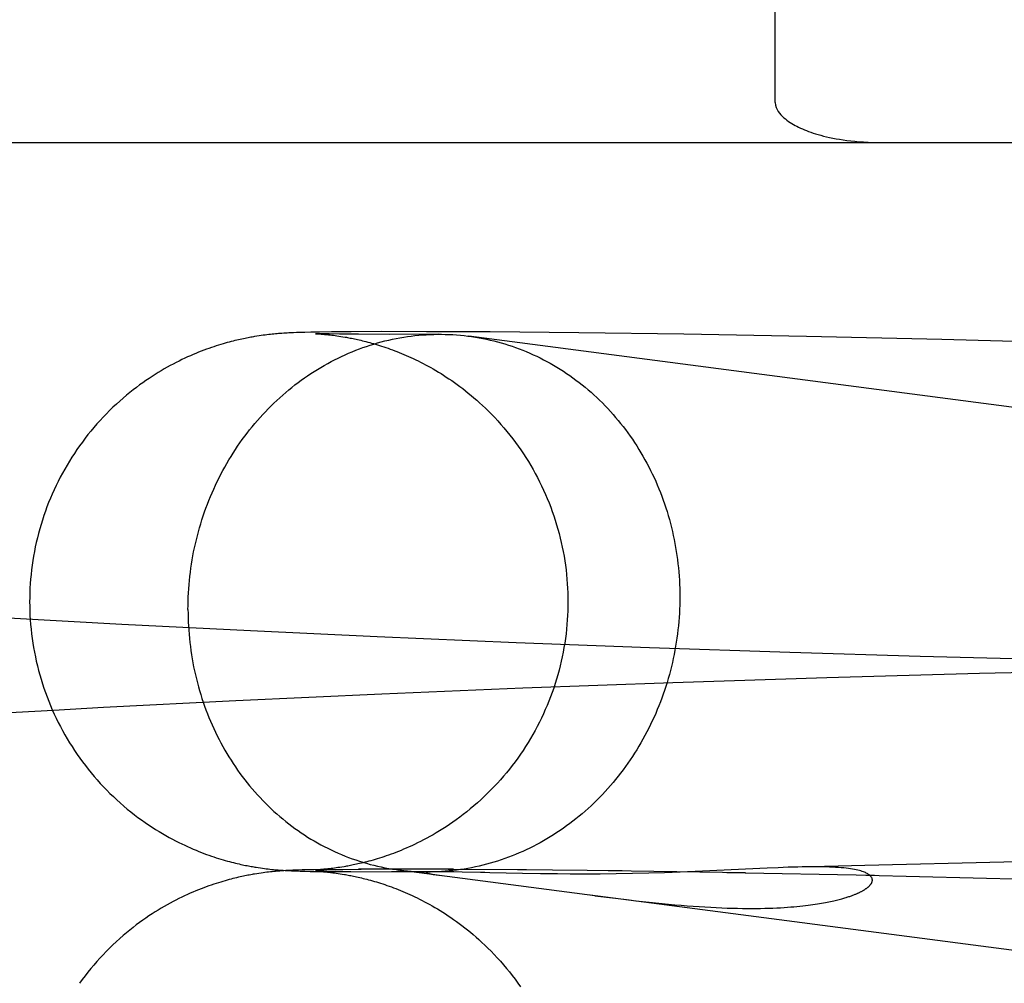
# Model space of a CAD drawing. Header units: inches. Extents: x 0 to 204, y 0 to 132.
# Tile 31 of 112: x 93.5494 to 93.6207, y 49.0412 to 49.111. Entities that reach past the tile are written whole.
import ezdxf

# ---------------------------------------------------------------- set-up
doc = ezdxf.new("R2010")
doc.units = ezdxf.units.IN
doc.header["$LTSCALE"] = 11.243375
doc.header["$MEASUREMENT"] = 0
doc.linetypes.add('HIDDEN', pattern=[0.2, 0.1, -0.1])
doc.layers.add('DEFAULT_2', color=8, linetype='HIDDEN')

msp = doc.modelspace()

# ---------------------------------------------------------------- linework, layer by layer
at = {"layer": 'DEFAULT_2', "color": 8, "linetype": 'HIDDEN'}
for p, q in [((93.604133, 49.104986), (93.604133, 49.474189)), ((93.169797, 49.102088), (93.647393, 49.102088)), ((93.566577, 49.088049), (93.56641, 49.088022)), ((93.566735, 49.088074), (93.566577, 49.088049)), ((93.566884, 49.088096), (93.566735, 49.088074)), ((93.567029, 49.088116), (93.566884, 49.088096)), ((93.567168, 49.088134), (93.567029, 49.088116)), ((93.567303, 49.088151), (93.567168, 49.088134)), ((93.567435, 49.088166), (93.567303, 49.088151)), ((93.567564, 49.088181), (93.567435, 49.088166)), ((93.567688, 49.088194), (93.567564, 49.088181)), ((93.567809, 49.088206), (93.567688, 49.088194)), ((93.567925, 49.088217), (93.567809, 49.088206)), ((93.568036, 49.088227), (93.567925, 49.088217)), ((93.568144, 49.088236), (93.568036, 49.088227)), ((93.568247, 49.088244), (93.568144, 49.088236)), ((93.568395, 49.088255), (93.568247, 49.088244)), ((93.568536, 49.088264), (93.568395, 49.088255)), ((93.568671, 49.088272), (93.568536, 49.088264)), ((93.568759, 49.088277), (93.568671, 49.088272)), ((93.56889, 49.088284), (93.568759, 49.088277)), ((93.569064, 49.088293), (93.56889, 49.088284)), ((93.569238, 49.0883), (93.569064, 49.088293)), ((93.569457, 49.088308), (93.569238, 49.0883)), ((93.569723, 49.088317), (93.569457, 49.088308)), ((93.570043, 49.088326), (93.569723, 49.088317)), ((93.57049, 49.088336), (93.570043, 49.088326)), ((93.571112, 49.088347), (93.57049, 49.088336)), ((93.570814, 49.08823), (93.570816, 49.08823)), ((93.570844, 49.088229), (93.570815, 49.08823)), ((93.57083, 49.088229), (93.57087, 49.088227)), ((93.570919, 49.088227), (93.570853, 49.088229)), ((93.57087, 49.088227), (93.570915, 49.088225)), ((93.570915, 49.088225), (93.570975, 49.088222)), ((93.571063, 49.088223), (93.570936, 49.088226)), ((93.570975, 49.088222), (93.571048, 49.088217)), ((93.571048, 49.088217), (93.571134, 49.088211)), ((93.571345, 49.088217), (93.571063, 49.088223)), ((93.571994, 49.088358), (93.571112, 49.088347)), ((93.571134, 49.088211), (93.571235, 49.088204)), ((93.571235, 49.088204), (93.57131, 49.088198)), ((93.57131, 49.088198), (93.571391, 49.088191)), ((93.571816, 49.088209), (93.571345, 49.088217)), ((93.571391, 49.088191), (93.571478, 49.088183)), ((93.571478, 49.088183), (93.571571, 49.088174)), ((93.571571, 49.088174), (93.57167, 49.088165)), ((93.57167, 49.088165), (93.571775, 49.088154)), ((93.571775, 49.088154), (93.571886, 49.088141)), ((93.572568, 49.0882), (93.571816, 49.088209)), ((93.571886, 49.088141), (93.572003, 49.088127)), ((93.573399, 49.08837), (93.571994, 49.088358)), ((93.572003, 49.088127), (93.572123, 49.088113)), ((93.572123, 49.088113), (93.572248, 49.088096)), ((93.572248, 49.088096), (93.572377, 49.088078)), ((93.572377, 49.088078), (93.572514, 49.088059)), ((93.572514, 49.088059), (93.572658, 49.088037)), ((93.573944, 49.088189), (93.572568, 49.0882)), ((93.572658, 49.088037), (93.572813, 49.088012)), ((93.57562, 49.088379), (93.573399, 49.08837)), ((93.576213, 49.088182), (93.573944, 49.088189)), ((93.578871, 49.088377), (93.57562, 49.088379)), ((93.579762, 49.088188), (93.576213, 49.088182)), ((93.583472, 49.088354), (93.578871, 49.088377)), ((93.579402, 49.088183), (93.579762, 49.088188)), ((93.799667, 49.059518), (93.581936, 49.088051)), ((93.589894, 49.088293), (93.583472, 49.088354)), ((93.597519, 49.088187), (93.589894, 49.088293)), ((93.606396, 49.088025), (93.597519, 49.088187)), ((93.616215, 49.087802), (93.606396, 49.088025)), ((93.626869, 49.087513), (93.616215, 49.087802)), ((93.556798, 49.067178), (93.548587, 49.067635)), ((93.566119, 49.0667), (93.556798, 49.067178)), ((93.575298, 49.066271), (93.566119, 49.0667)), ((93.585357, 49.065844), (93.575298, 49.066271)), ((93.59503, 49.065476), (93.585357, 49.065844)), ((93.605199, 49.065131), (93.59503, 49.065476)), ((93.614632, 49.064851), (93.605199, 49.065131)), ((93.624009, 49.064612), (93.614632, 49.064851)), ((93.628606, 49.063838), (93.618925, 49.063614)), ((93.607875, 49.063308), (93.596713, 49.062946)), ((93.618925, 49.063614), (93.607875, 49.063308)), ((93.585855, 49.062544), (93.57562, 49.062119)), ((93.596713, 49.062946), (93.585855, 49.062544)), ((93.565052, 49.061632), (93.555465, 49.061145)), ((93.57562, 49.062119), (93.565052, 49.061632)), ((93.551839, 49.060948), (93.543343, 49.060462)), ((93.555465, 49.061145), (93.551839, 49.060948)), ((93.630435, 49.050242), (93.620706, 49.049957)), ((93.566679, 49.049555), (93.566832, 49.049532)), ((93.566832, 49.049532), (93.566979, 49.049512)), ((93.566979, 49.049512), (93.56712, 49.049493)), ((93.56712, 49.049493), (93.567257, 49.049475)), ((93.567257, 49.049475), (93.567391, 49.049459)), ((93.567391, 49.049459), (93.567522, 49.049444)), ((93.567522, 49.049444), (93.56765, 49.04943)), ((93.56765, 49.04943), (93.567774, 49.049418)), ((93.567774, 49.049418), (93.567893, 49.049406)), ((93.571265, 49.049419), (93.571191, 49.049413)), ((93.571346, 49.049425), (93.571265, 49.049419)), ((93.571432, 49.049433), (93.571346, 49.049425)), ((93.571428, 49.049418), (93.572805, 49.049423)), ((93.571524, 49.049441), (93.571432, 49.049433)), ((93.571622, 49.049451), (93.571524, 49.049441)), ((93.571727, 49.049462), (93.571622, 49.049451)), ((93.571836, 49.049473), (93.571727, 49.049462)), ((93.571951, 49.049487), (93.571836, 49.049473)), ((93.572069, 49.049501), (93.571951, 49.049487)), ((93.572191, 49.049517), (93.572069, 49.049501)), ((93.572318, 49.049534), (93.572191, 49.049517)), ((93.572452, 49.049553), (93.572318, 49.049534)), ((93.572386, 49.049429), (93.574139, 49.049432)), ((93.572593, 49.049574), (93.572452, 49.049553)), ((93.572743, 49.049597), (93.572593, 49.049574)), ((93.572904, 49.049624), (93.572743, 49.049597)), ((93.577087, 49.049446), (93.573943, 49.04944)), ((93.58083, 49.049436), (93.576939, 49.049438)), ((93.586122, 49.049399), (93.580436, 49.049429)), ((93.603548, 49.049517), (93.598858, 49.049292)), ((93.604338, 49.049551), (93.603548, 49.049517)), ((93.610623, 49.049704), (93.605767, 49.049599)), ((93.620706, 49.049957), (93.610623, 49.049704)), ((93.566571, 49.049115), (93.566404, 49.049087)), ((93.566729, 49.049139), (93.566571, 49.049115)), ((93.566879, 49.049161), (93.566729, 49.049139)), ((93.567023, 49.049181), (93.566879, 49.049161)), ((93.567163, 49.0492), (93.567023, 49.049181)), ((93.567298, 49.049217), (93.567163, 49.0492)), ((93.56743, 49.049232), (93.567298, 49.049217)), ((93.567558, 49.049247), (93.56743, 49.049232)), ((93.567683, 49.04926), (93.567558, 49.049247)), ((93.567803, 49.049272), (93.567683, 49.04926)), ((93.567919, 49.049283), (93.567803, 49.049272)), ((93.567893, 49.049406), (93.568008, 49.049396)), ((93.568031, 49.049293), (93.567919, 49.049283)), ((93.568008, 49.049396), (93.568118, 49.049387)), ((93.568138, 49.049302), (93.568031, 49.049293)), ((93.568118, 49.049387), (93.568226, 49.049378)), ((93.568242, 49.04931), (93.568138, 49.049302)), ((93.568226, 49.049378), (93.568331, 49.04937)), ((93.56839, 49.049321), (93.568242, 49.04931)), ((93.568331, 49.04937), (93.568482, 49.04936)), ((93.568531, 49.04933), (93.56839, 49.049321)), ((93.568482, 49.04936), (93.568625, 49.049351)), ((93.568666, 49.049338), (93.568531, 49.04933)), ((93.568625, 49.049351), (93.568764, 49.049343)), ((93.568764, 49.049343), (93.568899, 49.049335)), ((93.569016, 49.049357), (93.568841, 49.049348)), ((93.568899, 49.049335), (93.569075, 49.049327)), ((93.56919, 49.049365), (93.569016, 49.049357)), ((93.569075, 49.049327), (93.569247, 49.04932)), ((93.569364, 49.049371), (93.56919, 49.049365)), ((93.569247, 49.04932), (93.569461, 49.049312)), ((93.569584, 49.049379), (93.569364, 49.049371)), ((93.569461, 49.049312), (93.569722, 49.049303)), ((93.569854, 49.049387), (93.569584, 49.049379)), ((93.569722, 49.049303), (93.570041, 49.049294)), ((93.570233, 49.049397), (93.569854, 49.049387)), ((93.570041, 49.049294), (93.570432, 49.049286)), ((93.570702, 49.049406), (93.570233, 49.049397)), ((93.570432, 49.049286), (93.570979, 49.049276)), ((93.571913, 49.049413), (93.570702, 49.049406)), ((93.570816, 49.04939), (93.570814, 49.04939)), ((93.570814, 49.049296), (93.570816, 49.049296)), ((93.570819, 49.04939), (93.570847, 49.049391)), ((93.57084, 49.049391), (93.570832, 49.049391)), ((93.570832, 49.049296), (93.570861, 49.049294)), ((93.570889, 49.049394), (93.57085, 49.049392)), ((93.570857, 49.049392), (93.570928, 49.049394)), ((93.570873, 49.049294), (93.57092, 49.049291)), ((93.571009, 49.049291), (93.570886, 49.049294)), ((93.570941, 49.049397), (93.570889, 49.049394)), ((93.57092, 49.049291), (93.57098, 49.049288)), ((93.571009, 49.049401), (93.570941, 49.049397)), ((93.570946, 49.049394), (93.571111, 49.049398)), ((93.570979, 49.049276), (93.572278, 49.049269)), ((93.57098, 49.049288), (93.571055, 49.049283)), ((93.571092, 49.049406), (93.571009, 49.049401)), ((93.571228, 49.049286), (93.571009, 49.049291)), ((93.571055, 49.049283), (93.571142, 49.049277)), ((93.571191, 49.049413), (93.571092, 49.049406)), ((93.571111, 49.049398), (93.571422, 49.049405)), ((93.571142, 49.049277), (93.571245, 49.049269)), ((93.571638, 49.049278), (93.571228, 49.049286)), ((93.571245, 49.049269), (93.571321, 49.049263)), ((93.571321, 49.049263), (93.571403, 49.049256)), ((93.571403, 49.049256), (93.571491, 49.049248)), ((93.571491, 49.049248), (93.571585, 49.049239)), ((93.571585, 49.049239), (93.571685, 49.049229)), ((93.571685, 49.049229), (93.571791, 49.049218)), ((93.571747, 49.049265), (93.579026, 49.049244)), ((93.571961, 49.049199), (93.572081, 49.049184)), ((93.572081, 49.049184), (93.572205, 49.049168)), ((93.572205, 49.049168), (93.572333, 49.049151)), ((93.573388, 49.049259), (93.572278, 49.049269)), ((93.572333, 49.049151), (93.572468, 49.049132)), ((93.572468, 49.049132), (93.57261, 49.04911)), ((93.57261, 49.04911), (93.572761, 49.049086)), ((93.579958, 49.049255), (93.576333, 49.049248)), ((93.59107, 49.04752), (93.576868, 49.049381)), ((93.579822, 49.049255), (93.579026, 49.049244)), ((93.579135, 49.049238), (93.579119, 49.049237)), ((93.579167, 49.04924), (93.579151, 49.049239)), ((93.5792, 49.049242), (93.579184, 49.049241)), ((93.579232, 49.049243), (93.579216, 49.049242)), ((93.579298, 49.049246), (93.579249, 49.049244)), ((93.579349, 49.049248), (93.579298, 49.049246)), ((93.579402, 49.049249), (93.579349, 49.049248)), ((93.579751, 49.049005), (93.579977, 49.048974)), ((93.580172, 49.049254), (93.579958, 49.049255)), ((93.580438, 49.049252), (93.580172, 49.049254)), ((93.580839, 49.049247), (93.580438, 49.049252)), ((93.581449, 49.049236), (93.580839, 49.049247)), ((93.582781, 49.049206), (93.581449, 49.049236)), ((93.583096, 49.049198), (93.582781, 49.049206)), ((93.593032, 49.04932), (93.585459, 49.049395)), ((93.587136, 49.049112), (93.585813, 49.049136)), ((93.58835, 49.049097), (93.587136, 49.049112)), ((93.589283, 49.049091), (93.58835, 49.049097)), ((93.590319, 49.049088), (93.589283, 49.049091)), ((93.59144, 49.049092), (93.590319, 49.049088)), ((93.592608, 49.049104), (93.59144, 49.049092)), ((93.60197, 49.049177), (93.59202, 49.049322)), ((93.593789, 49.049124), (93.592608, 49.049104)), ((93.594964, 49.049151), (93.593789, 49.049124)), ((93.596118, 49.049185), (93.594964, 49.049151)), ((93.597242, 49.049225), (93.596118, 49.049185)), ((93.598858, 49.049292), (93.597242, 49.049225)), ((93.611333, 49.048984), (93.60063, 49.049187)), ((93.62266, 49.048699), (93.610693, 49.048981)), ((93.794672, 49.020839), (93.590712, 49.047567)), ((93.59107, 49.04752), (93.592563, 49.047331)), ((93.592563, 49.047331), (93.59355, 49.047212)), ((93.595001, 49.047049), (93.595945, 49.046952))]:
    msp.add_line(p, q, dxfattribs=at)
for points in [[(93.604133, 49.104986), (93.60416, 49.104789), (93.604206, 49.104614), (93.604273, 49.104463), (93.604355, 49.104329), (93.604444, 49.104205), (93.604541, 49.10409), (93.604646, 49.10398), (93.604755, 49.103878), (93.604867, 49.103783), (93.60498, 49.103695), (93.605093, 49.103613), (93.605208, 49.103536), (93.605325, 49.103461), (93.605445, 49.10339), (93.605568, 49.103321), (93.605694, 49.103254), (93.605825, 49.103189), (93.605959, 49.103125), (93.606099, 49.103063), (93.606243, 49.103001), (93.606393, 49.102941), (93.60655, 49.102882), (93.606712, 49.102824), (93.606882, 49.102766), (93.607059, 49.10271), (93.607243, 49.102655), (93.607436, 49.102601), (93.607638, 49.102548), (93.607848, 49.102497), (93.608068, 49.102447), (93.608298, 49.102399), (93.608537, 49.102354), (93.608788, 49.10231), (93.609049, 49.10227), (93.609321, 49.102232), (93.609605, 49.102198), (93.6099, 49.102167), (93.610209, 49.10214), (93.61053, 49.102119), (93.610865, 49.102102), (93.611215, 49.102092), (93.611578, 49.102088)], [(93.56641, 49.088022), (93.566322, 49.088007), (93.56623, 49.087991), (93.566135, 49.087974), (93.566036, 49.087956), (93.565933, 49.087936), (93.565827, 49.087915), (93.565717, 49.087893), (93.565603, 49.087869), (93.565486, 49.087845), (93.565366, 49.087818), (93.565242, 49.08779), (93.565115, 49.08776), (93.564985, 49.087729), (93.56485, 49.087696), (93.564713, 49.08766), (93.564571, 49.087623), (93.564426, 49.087584), (93.564277, 49.087542), (93.564123, 49.087497), (93.563965, 49.08745), (93.563802, 49.0874), (93.563634, 49.087347), (93.563461, 49.08729), (93.563284, 49.087231), (93.563104, 49.087168), (93.56292, 49.087102), (93.562733, 49.087032), (93.562543, 49.08696), (93.562351, 49.086884), (93.562155, 49.086804), (93.561957, 49.086721), (93.561757, 49.086634), (93.561555, 49.086544), (93.56135, 49.08645), (93.561144, 49.086352), (93.560935, 49.08625), (93.560725, 49.086144), (93.560513, 49.086034), (93.5603, 49.08592), (93.560085, 49.085802), (93.559868, 49.085679), (93.55965, 49.085551), (93.55943, 49.085419), (93.559209, 49.085282), (93.558987, 49.085139), (93.558764, 49.084992), (93.558538, 49.084839), (93.558311, 49.08468), (93.558082, 49.084515), (93.557849, 49.084342), (93.557614, 49.084161), (93.557376, 49.083973), (93.557133, 49.083774), (93.556889, 49.083568), (93.556642, 49.083352), (93.556396, 49.083129), (93.556151, 49.082899), (93.555909, 49.082665), (93.555672, 49.082426), (93.555438, 49.082184), (93.55521, 49.081939), (93.554986, 49.08169), (93.554767, 49.081436), (93.554551, 49.081179), (93.55434, 49.080918), (93.554133, 49.080653), (93.553931, 49.080385), (93.553734, 49.080114), (93.553541, 49.079839), (93.553353, 49.079561), (93.55317, 49.079279), (93.552992, 49.078995), (93.552819, 49.078707), (93.55265, 49.078416), (93.552487, 49.078123), (93.552329, 49.077827), (93.552176, 49.077528), (93.552028, 49.077226), (93.551885, 49.076922), (93.551748, 49.076616), (93.551616, 49.076307), (93.551489, 49.075996), (93.551368, 49.075683), (93.551252, 49.075368), (93.551142, 49.075051), (93.551037, 49.074732), (93.550937, 49.074411), (93.550843, 49.074089), (93.550755, 49.073765), (93.550672, 49.07344), (93.550595, 49.073113), (93.550524, 49.072785), (93.550458, 49.072456), (93.550398, 49.072125), (93.550343, 49.071794), (93.550295, 49.071462), (93.550252, 49.071129), (93.550215, 49.070795), (93.550183, 49.070461), (93.550158, 49.070126), (93.550138, 49.069791), (93.550124, 49.069456), (93.550116, 49.06912), (93.550113, 49.06881)], [(93.561584, 49.068254), (93.561586, 49.068554), (93.561593, 49.068854), (93.561603, 49.069154), (93.561618, 49.069454), (93.561637, 49.069753), (93.56166, 49.070052), (93.561687, 49.070351), (93.561719, 49.07065), (93.561755, 49.070948), (93.561795, 49.071246), (93.561839, 49.071543), (93.561887, 49.071839), (93.56194, 49.072135), (93.561996, 49.07243), (93.562057, 49.072724), (93.562122, 49.073016), (93.562191, 49.073308), (93.562264, 49.073599), (93.562341, 49.073889), (93.562422, 49.074177), (93.562508, 49.074465), (93.562597, 49.07475), (93.56269, 49.075035), (93.562787, 49.075318), (93.562888, 49.075599), (93.562993, 49.075879), (93.563102, 49.076157), (93.563215, 49.076433), (93.563332, 49.076707), (93.563452, 49.07698), (93.563576, 49.07725), (93.563704, 49.077519), (93.563836, 49.077785), (93.563971, 49.07805), (93.56411, 49.078312), (93.564253, 49.078571), (93.564399, 49.078829), (93.564549, 49.079084), (93.564702, 49.079337), (93.564859, 49.079587), (93.565019, 49.079834), (93.565183, 49.080079), (93.56535, 49.080321), (93.56552, 49.080561), (93.565694, 49.080797), (93.565871, 49.081031), (93.566051, 49.081262), (93.566234, 49.08149), (93.566421, 49.081714), (93.56661, 49.081936), (93.566803, 49.082155), (93.566998, 49.08237), (93.567197, 49.082582), (93.567398, 49.082791), (93.567602, 49.082997), (93.567809, 49.083199), (93.568019, 49.083398), (93.568231, 49.083593), (93.568447, 49.083784), (93.568664, 49.083973), (93.568884, 49.084157), (93.569107, 49.084338), (93.569332, 49.084515), (93.56956, 49.084689), (93.56979, 49.084858), (93.570022, 49.085024), (93.570256, 49.085186), (93.570493, 49.085344), (93.570732, 49.085498), (93.570972, 49.085648), (93.571215, 49.085794), (93.57146, 49.085936), (93.571706, 49.086074), (93.571955, 49.086208), (93.572205, 49.086338), (93.572457, 49.086463), (93.57271, 49.086584), (93.572965, 49.086701), (93.573222, 49.086814), (93.57348, 49.086923), (93.57374, 49.087027), (93.574, 49.087127), (93.574263, 49.087222), (93.574526, 49.087313), (93.57479, 49.0874), (93.575056, 49.087482), (93.575323, 49.08756), (93.57559, 49.087633), (93.575859, 49.087702), (93.576128, 49.087766), (93.576398, 49.087826), (93.576669, 49.087882), (93.57694, 49.087932), (93.577212, 49.087978), (93.577485, 49.08802), (93.577758, 49.088057), (93.578031, 49.08809), (93.578305, 49.088117), (93.578579, 49.088141), (93.578853, 49.088159), (93.579128, 49.088173), (93.579402, 49.088183)], [(93.572813, 49.088012), (93.572978, 49.087984), (93.573064, 49.087969), (93.573154, 49.087952), (93.573247, 49.087935), (93.573342, 49.087917), (93.573441, 49.087897), (93.573543, 49.087877), (93.573649, 49.087855), (93.573758, 49.087832), (93.57387, 49.087807), (93.573985, 49.087781), (93.574105, 49.087753), (93.574227, 49.087724), (93.574353, 49.087693), (93.574482, 49.08766), (93.574614, 49.087626), (93.57475, 49.087589), (93.574888, 49.087551), (93.575029, 49.087511), (93.575172, 49.087469), (93.575318, 49.087425), (93.575466, 49.087379), (93.575616, 49.087332), (93.575769, 49.087282), (93.575924, 49.087229), (93.57608, 49.087175), (93.576239, 49.087119), (93.576399, 49.08706), (93.576561, 49.087), (93.576724, 49.086936), (93.576889, 49.086871), (93.577056, 49.086803), (93.577224, 49.086733), (93.577393, 49.086661), (93.577564, 49.086585), (93.577736, 49.086508), (93.57791, 49.086427), (93.578086, 49.086344), (93.578263, 49.086257), (93.578441, 49.086168), (93.57862, 49.086076), (93.578801, 49.085981), (93.578984, 49.085882), (93.579168, 49.08578), (93.579353, 49.085675), (93.57954, 49.085566), (93.579728, 49.085453), (93.579918, 49.085337), (93.580109, 49.085216), (93.580302, 49.085092), (93.580496, 49.084963), (93.580692, 49.08483), (93.580889, 49.084692), (93.581087, 49.08455), (93.581286, 49.084403), (93.581487, 49.084251), (93.581689, 49.084095), (93.581892, 49.083933), (93.582096, 49.083765), (93.582301, 49.083593), (93.582507, 49.083414), (93.582715, 49.083227), (93.582927, 49.083033), (93.583142, 49.082829), (93.583361, 49.082615), (93.583585, 49.08239), (93.58381, 49.082154), (93.584036, 49.081911), (93.58426, 49.08166), (93.58448, 49.081406), (93.584695, 49.081149), (93.584905, 49.080888), (93.585111, 49.080624), (93.585312, 49.080357), (93.585509, 49.080085), (93.585701, 49.079811), (93.585888, 49.079533), (93.58607, 49.079252), (93.586248, 49.078967), (93.58642, 49.07868), (93.586588, 49.07839), (93.586751, 49.078097), (93.586908, 49.077802), (93.587061, 49.077503), (93.587208, 49.077202), (93.58735, 49.076899), (93.587487, 49.076593), (93.587618, 49.076285), (93.587744, 49.075975), (93.587865, 49.075662), (93.58798, 49.075348), (93.58809, 49.075032), (93.588195, 49.074713), (93.588294, 49.074394), (93.588387, 49.074072), (93.588475, 49.073749), (93.588557, 49.073424), (93.588634, 49.073098), (93.588705, 49.072771), (93.588771, 49.072443), (93.58883, 49.072113), (93.588885, 49.071783), (93.588933, 49.071452), (93.588976, 49.07112), (93.589012, 49.070787), (93.589044, 49.070454), (93.589069, 49.07012), (93.589089, 49.069786), (93.589103, 49.069451), (93.589111, 49.069117), (93.589113, 49.06881)], [(93.579762, 49.088188), (93.579951, 49.088188), (93.580225, 49.088183), (93.580499, 49.088174), (93.580773, 49.088161), (93.581046, 49.088142), (93.581319, 49.088119), (93.581592, 49.088092), (93.581864, 49.08806), (93.581936, 49.088051)], [(93.581936, 49.088051), (93.582135, 49.088023), (93.582406, 49.087982), (93.582676, 49.087936), (93.582946, 49.087886), (93.583214, 49.087831), (93.583482, 49.087771), (93.583748, 49.087707), (93.584014, 49.087639), (93.584278, 49.087566), (93.584542, 49.087489), (93.584804, 49.087407), (93.585065, 49.08732), (93.585324, 49.08723), (93.585582, 49.087134), (93.585839, 49.087035), (93.586094, 49.086931), (93.586347, 49.086823), (93.586599, 49.086711), (93.586849, 49.086594), (93.587098, 49.086473), (93.587344, 49.086348), (93.587589, 49.086218), (93.587832, 49.086085), (93.588073, 49.085947), (93.588311, 49.085805), (93.588548, 49.08566), (93.588782, 49.08551), (93.589014, 49.085356), (93.589244, 49.085198), (93.589472, 49.085037), (93.589697, 49.084871), (93.58992, 49.084702), (93.59014, 49.084529), (93.590358, 49.084352), (93.590573, 49.084172), (93.590785, 49.083987), (93.590995, 49.083799), (93.591202, 49.083608), (93.591406, 49.083413), (93.591608, 49.083215), (93.591806, 49.083013), (93.592002, 49.082807), (93.592194, 49.082599), (93.592384, 49.082387), (93.59257, 49.082172), (93.592753, 49.081953), (93.592933, 49.081732), (93.59311, 49.081507), (93.593284, 49.08128), (93.593454, 49.081049), (93.593621, 49.080816), (93.593785, 49.080579), (93.593945, 49.08034), (93.594102, 49.080098), (93.594255, 49.079853), (93.594405, 49.079606), (93.594551, 49.079356), (93.594694, 49.079104), (93.594833, 49.078849), (93.594969, 49.078592), (93.5951, 49.078332), (93.595228, 49.07807), (93.595352, 49.077806), (93.595473, 49.07754), (93.595589, 49.077272), (93.595702, 49.077001), (93.595811, 49.076729), (93.595916, 49.076455), (93.596017, 49.076179), (93.596114, 49.075901), (93.596207, 49.075621), (93.596297, 49.07534), (93.596382, 49.075057), (93.596463, 49.074773), (93.59654, 49.074487), (93.596613, 49.0742), (93.596682, 49.073912), (93.596747, 49.073622), (93.596808, 49.073331), (93.596864, 49.07304), (93.596917, 49.072747), (93.596965, 49.072453), (93.597009, 49.072158), (93.597049, 49.071863), (93.597085, 49.071566), (93.597117, 49.071269), (93.597144, 49.070972), (93.597168, 49.070674), (93.597187, 49.070375), (93.597201, 49.070076), (93.597212, 49.069777), (93.597218, 49.069477), (93.59722, 49.069177)], [(93.550113, 49.06881), (93.550116, 49.068502), (93.550124, 49.068165), (93.550138, 49.067829), (93.550158, 49.067493), (93.550184, 49.067158), (93.550215, 49.066823), (93.550252, 49.066488), (93.550295, 49.066155), (93.550344, 49.065822), (93.550399, 49.065489), (93.550459, 49.065158), (93.550525, 49.064828), (93.550597, 49.064499), (93.550674, 49.064172), (93.550757, 49.063846), (93.550846, 49.063521), (93.55094, 49.063198), (93.55104, 49.062877), (93.551146, 49.062557), (93.551257, 49.062239), (93.551373, 49.061923), (93.551495, 49.06161), (93.551622, 49.061298), (93.551755, 49.060989), (93.551893, 49.060682), (93.552036, 49.060377), (93.552185, 49.060075), (93.552338, 49.059776), (93.552497, 49.059479), (93.552661, 49.059185), (93.55283, 49.058894), (93.553004, 49.058606), (93.553183, 49.058321), (93.553367, 49.058039), (93.553556, 49.05776), (93.553749, 49.057485), (93.553948, 49.057213), (93.554151, 49.056944), (93.554358, 49.056679), (93.55457, 49.056418), (93.554787, 49.056161), (93.555007, 49.055907), (93.555232, 49.055658), (93.555461, 49.055412), (93.555695, 49.05517), (93.555934, 49.054931), (93.556178, 49.054696), (93.556425, 49.054464), (93.556677, 49.054238), (93.556931, 49.054017), (93.557187, 49.053801), (93.557445, 49.053592), (93.557704, 49.053389), (93.557962, 49.053194), (93.55822, 49.053005), (93.558478, 49.052823), (93.558733, 49.052648), (93.558987, 49.052481), (93.559239, 49.05232), (93.559489, 49.052166), (93.559735, 49.052019), (93.559978, 49.051879), (93.560218, 49.051745), (93.560453, 49.051618), (93.560684, 49.051497), (93.560911, 49.051382), (93.561132, 49.051274), (93.561349, 49.051171), (93.56156, 49.051074), (93.561767, 49.050982), (93.561969, 49.050894), (93.562168, 49.050811), (93.562363, 49.050732), (93.562554, 49.050656), (93.562741, 49.050585), (93.562926, 49.050516), (93.563107, 49.050451), (93.563284, 49.05039), (93.563459, 49.050331), (93.563631, 49.050274), (93.5638, 49.050221), (93.563965, 49.05017), (93.564127, 49.050122), (93.564286, 49.050076), (93.564441, 49.050033), (93.564592, 49.049992), (93.564739, 49.049953), (93.564882, 49.049917), (93.565021, 49.049883), (93.565155, 49.049851), (93.565284, 49.049821), (93.565409, 49.049793), (93.565528, 49.049767), (93.565643, 49.049742), (93.565754, 49.04972), (93.565861, 49.049698), (93.565964, 49.049678), (93.566064, 49.049659), (93.566161, 49.049642), (93.566254, 49.049625), (93.566344, 49.049609), (93.566432, 49.049595), (93.566517, 49.049581), (93.566679, 49.049555)], [(93.589113, 49.06881), (93.589111, 49.0685), (93.589103, 49.068164), (93.589088, 49.067828), (93.589069, 49.067493), (93.589043, 49.067158), (93.589011, 49.066823), (93.588974, 49.066489), (93.588931, 49.066156), (93.588882, 49.065824), (93.588828, 49.065492), (93.588768, 49.065161), (93.588702, 49.064832), (93.58863, 49.064503), (93.588553, 49.064176), (93.58847, 49.063851), (93.588381, 49.063526), (93.588287, 49.063204), (93.588187, 49.062883), (93.588082, 49.062563), (93.587971, 49.062246), (93.587855, 49.06193), (93.587733, 49.061617), (93.587606, 49.061306), (93.587473, 49.060997), (93.587335, 49.06069), (93.587192, 49.060386), (93.587044, 49.060084), (93.58689, 49.059785), (93.586732, 49.059488), (93.586568, 49.059194), (93.586399, 49.058903), (93.586225, 49.058616), (93.586046, 49.058331), (93.585862, 49.058049), (93.585674, 49.057771), (93.585481, 49.057495), (93.585282, 49.057224), (93.58508, 49.056955), (93.584872, 49.05669), (93.58466, 49.056429), (93.584444, 49.056172), (93.584224, 49.055918), (93.583999, 49.055669), (93.58377, 49.055424), (93.583536, 49.055181), (93.583297, 49.054942), (93.583052, 49.054705), (93.582803, 49.054473), (93.582551, 49.054246), (93.582296, 49.054024), (93.58204, 49.053809), (93.581784, 49.053601), (93.581528, 49.053401), (93.581275, 49.053208), (93.581024, 49.053025), (93.580775, 49.052848), (93.580529, 49.05268), (93.580286, 49.052518), (93.580045, 49.052363), (93.579807, 49.052215), (93.579571, 49.052073), (93.579338, 49.051937), (93.579107, 49.051806), (93.578879, 49.051682), (93.578655, 49.051563), (93.578435, 49.051449), (93.578219, 49.051342), (93.578008, 49.05124), (93.577802, 49.051143), (93.577601, 49.051051), (93.577404, 49.050964), (93.577211, 49.050882), (93.577021, 49.050803), (93.576835, 49.050727), (93.576652, 49.050656), (93.576473, 49.050587), (93.576296, 49.050522), (93.576123, 49.05046), (93.575953, 49.050401), (93.575785, 49.050344), (93.57562, 49.05029), (93.575458, 49.050238), (93.575299, 49.050189), (93.575143, 49.050142), (93.57499, 49.050098), (93.57484, 49.050056), (93.574694, 49.050016), (93.574552, 49.049978), (93.574413, 49.049942), (93.574278, 49.049909), (93.574147, 49.049877), (93.574021, 49.049848), (93.5739, 49.04982), (93.573783, 49.049794), (93.573671, 49.04977), (93.573563, 49.049748), (93.573459, 49.049726), (93.573358, 49.049707), (93.573261, 49.049688), (93.573167, 49.04967), (93.573076, 49.049654), (93.572989, 49.049638), (93.572904, 49.049624)], [(93.59722, 49.069177), (93.597218, 49.068878), (93.597212, 49.068578), (93.597201, 49.068278), (93.597187, 49.067978), (93.597168, 49.067679), (93.597144, 49.067379), (93.597117, 49.06708), (93.597085, 49.066782), (93.597049, 49.066484), (93.597009, 49.066186), (93.596965, 49.065889), (93.596917, 49.065593), (93.596864, 49.065297), (93.596808, 49.065002), (93.596747, 49.064708), (93.596682, 49.064415), (93.596613, 49.064123), (93.59654, 49.063832), (93.596463, 49.063543), (93.596382, 49.063254), (93.596297, 49.062967), (93.596207, 49.062681), (93.596114, 49.062397), (93.596017, 49.062114), (93.595916, 49.061833), (93.595811, 49.061553), (93.595702, 49.061275), (93.595589, 49.060999), (93.595473, 49.060724), (93.595352, 49.060452), (93.595228, 49.060181), (93.5951, 49.059913), (93.594969, 49.059646), (93.594833, 49.059382), (93.594694, 49.05912), (93.594551, 49.05886), (93.594405, 49.058603), (93.594255, 49.058348), (93.594102, 49.058095), (93.593945, 49.057845), (93.593785, 49.057598), (93.593621, 49.057353), (93.593454, 49.057111), (93.593284, 49.056871), (93.59311, 49.056635), (93.592933, 49.056401), (93.592753, 49.05617), (93.59257, 49.055942), (93.592384, 49.055717), (93.592194, 49.055496), (93.592002, 49.055277), (93.591806, 49.055062), (93.591608, 49.05485), (93.591406, 49.054641), (93.591202, 49.054435), (93.590995, 49.054233), (93.590785, 49.054034), (93.590573, 49.053839), (93.590358, 49.053647), (93.59014, 49.053459), (93.58992, 49.053275), (93.589697, 49.053094), (93.589472, 49.052917), (93.589244, 49.052743), (93.589014, 49.052574), (93.588782, 49.052408), (93.588548, 49.052246), (93.588311, 49.052088), (93.588073, 49.051934), (93.587832, 49.051784), (93.587589, 49.051638), (93.587344, 49.051496), (93.587098, 49.051358), (93.586849, 49.051224), (93.586599, 49.051094), (93.586347, 49.050969), (93.586094, 49.050847), (93.585839, 49.05073), (93.585582, 49.050618), (93.585324, 49.050509), (93.585065, 49.050405), (93.584804, 49.050305), (93.584542, 49.05021), (93.584278, 49.050118), (93.584014, 49.050032), (93.583748, 49.04995), (93.583482, 49.049872), (93.583214, 49.049798), (93.582946, 49.04973), (93.582676, 49.049665), (93.582406, 49.049605), (93.582135, 49.04955), (93.581864, 49.049499), (93.581592, 49.049453), (93.581319, 49.049412), (93.581046, 49.049375), (93.580773, 49.049342), (93.580499, 49.049314), (93.580225, 49.049291), (93.579951, 49.049272), (93.579677, 49.049258), (93.579402, 49.049249)], [(93.561584, 49.068254), (93.561586, 49.067955), (93.561592, 49.067655), (93.561603, 49.067356), (93.561618, 49.067057), (93.561637, 49.066758), (93.56166, 49.06646), (93.561687, 49.066163), (93.561719, 49.065866), (93.561755, 49.065569), (93.561795, 49.065274), (93.561839, 49.064979), (93.561887, 49.064685), (93.56194, 49.064392), (93.561996, 49.0641), (93.562057, 49.06381), (93.562122, 49.06352), (93.562191, 49.063232), (93.562264, 49.062945), (93.562341, 49.062659), (93.562422, 49.062375), (93.562508, 49.062092), (93.562597, 49.061811), (93.56269, 49.061531), (93.562787, 49.061253), (93.562888, 49.060977), (93.562993, 49.060703), (93.563102, 49.060431), (93.563215, 49.06016), (93.563331, 49.059892), (93.563452, 49.059626), (93.563576, 49.059361), (93.563704, 49.0591), (93.563836, 49.05884), (93.563971, 49.058583), (93.56411, 49.058328), (93.564253, 49.058075), (93.564399, 49.057826), (93.564549, 49.057578), (93.564702, 49.057334), (93.564859, 49.057092), (93.565019, 49.056852), (93.565183, 49.056616), (93.56535, 49.056383), (93.56552, 49.056152), (93.565694, 49.055924), (93.565871, 49.0557), (93.566051, 49.055478), (93.566234, 49.05526), (93.566421, 49.055045), (93.56661, 49.054833), (93.566803, 49.054624), (93.566998, 49.054419), (93.567197, 49.054217), (93.567398, 49.054019), (93.567602, 49.053824), (93.567809, 49.053632), (93.568019, 49.053444), (93.568231, 49.05326), (93.568447, 49.05308), (93.568664, 49.052903), (93.568884, 49.05273), (93.569107, 49.05256), (93.569332, 49.052395), (93.56956, 49.052233), (93.56979, 49.052076), (93.570022, 49.051922), (93.570256, 49.051772), (93.570493, 49.051626), (93.570732, 49.051485), (93.570972, 49.051347), (93.571215, 49.051213), (93.57146, 49.051084), (93.571706, 49.050959), (93.571955, 49.050838), (93.572205, 49.050721), (93.572457, 49.050609), (93.57271, 49.050501), (93.572965, 49.050397), (93.573222, 49.050297), (93.57348, 49.050202), (93.57374, 49.050111), (93.574, 49.050025), (93.574263, 49.049943), (93.574526, 49.049866), (93.57479, 49.049793), (93.575056, 49.049724), (93.575323, 49.04966), (93.57559, 49.049601), (93.575859, 49.049546), (93.576128, 49.049496), (93.576398, 49.04945), (93.576669, 49.049409), (93.576868, 49.049381)], [(93.598623, 49.04673), (93.599044, 49.046704), (93.599458, 49.04668), (93.599863, 49.04666), (93.600259, 49.046642), (93.600645, 49.046628), (93.601023, 49.046616), (93.601391, 49.046608), (93.601749, 49.046602), (93.602096, 49.046598), (93.602434, 49.046598), (93.602761, 49.0466), (93.603077, 49.046604), (93.603384, 49.04661), (93.60368, 49.046618), (93.603967, 49.046628), (93.604245, 49.04664), (93.604513, 49.046654), (93.604771, 49.046669), (93.60502, 49.046686), (93.605259, 49.046704), (93.605489, 49.046722), (93.605709, 49.046742), (93.605921, 49.046763), (93.606124, 49.046784), (93.60632, 49.046807), (93.606508, 49.04683), (93.60669, 49.046853), (93.606864, 49.046877), (93.607032, 49.046901), (93.607194, 49.046926), (93.607348, 49.046951), (93.607496, 49.046976), (93.607638, 49.047001), (93.607773, 49.047026), (93.607903, 49.047051), (93.608027, 49.047076), (93.608146, 49.047101), (93.608261, 49.047126), (93.608371, 49.04715), (93.608476, 49.047175), (93.608578, 49.047199), (93.608675, 49.047223), (93.608769, 49.047247), (93.608859, 49.047271), (93.608946, 49.047295), (93.609029, 49.047318), (93.609109, 49.047341), (93.609186, 49.047364), (93.60926, 49.047387), (93.609331, 49.047409), (93.6094, 49.047431), (93.609466, 49.047453), (93.60953, 49.047475), (93.609592, 49.047496), (93.609651, 49.047518), (93.609709, 49.047539), (93.609764, 49.047559), (93.609818, 49.04758), (93.60987, 49.047601), (93.609921, 49.047621), (93.60997, 49.047641), (93.610017, 49.047661), (93.610063, 49.047681), (93.610108, 49.047701), (93.610151, 49.047721), (93.610193, 49.04774), (93.610234, 49.04776), (93.610274, 49.047779), (93.610313, 49.047798), (93.61035, 49.047818), (93.610387, 49.047837), (93.610423, 49.047856), (93.610458, 49.047876), (93.610492, 49.047895), (93.610525, 49.047914), (93.610558, 49.047933), (93.610589, 49.047953), (93.61062, 49.047972), (93.61065, 49.047992), (93.61068, 49.048011), (93.610708, 49.048031), (93.610736, 49.04805), (93.610763, 49.04807), (93.61079, 49.04809), (93.610816, 49.04811), (93.610841, 49.048131), (93.610865, 49.048151), (93.610889, 49.048172), (93.610912, 49.048193), (93.610934, 49.048214), (93.610956, 49.048235), (93.610977, 49.048257), (93.610997, 49.048279), (93.611016, 49.048301), (93.611034, 49.048323), (93.611052, 49.048346), (93.611068, 49.048369), (93.611084, 49.048392), (93.611098, 49.048416), (93.611112, 49.04844), (93.611124, 49.048465), (93.611135, 49.04849), (93.611145, 49.048515), (93.611153, 49.048541), (93.61116, 49.048567), (93.611165, 49.048593), (93.611169, 49.04862), (93.61117, 49.048648), (93.61117, 49.048676), (93.611167, 49.048704), (93.611162, 49.048732), (93.611154, 49.048761), (93.611144, 49.048791), (93.611131, 49.048821), (93.611115, 49.048851), (93.611095, 49.048881), (93.611072, 49.048912), (93.611046, 49.048943), (93.611015, 49.048974), (93.61098, 49.049006), (93.61094, 49.049037), (93.610896, 49.049068), (93.610847, 49.049099), (93.610793, 49.04913), (93.610733, 49.049161), (93.610667, 49.049192), (93.610595, 49.049222), (93.610516, 49.049252), (93.610429, 49.049282), (93.610335, 49.049311), (93.610234, 49.04934), (93.610124, 49.049367), (93.610006, 49.049394), (93.609879, 49.04942), (93.609742, 49.049444), (93.609597, 49.049468), (93.609441, 49.04949), (93.609274, 49.049511), (93.609097, 49.04953), (93.608909, 49.049547), (93.608711, 49.049562), (93.608503, 49.049576), (93.608284, 49.049588), (93.608053, 49.049597), (93.607811, 49.049605), (93.607556, 49.04961), (93.607288, 49.049614), (93.607007, 49.049615), (93.606714, 49.049614), (93.60641, 49.049611), (93.606094, 49.049606)], [(93.605767, 49.049599), (93.605428, 49.049589), (93.605077, 49.049578), (93.604338, 49.049551)], [(93.566404, 49.049087), (93.566315, 49.049072), (93.566224, 49.049056), (93.566128, 49.049039), (93.566029, 49.04902), (93.565926, 49.049001), (93.565819, 49.04898), (93.565709, 49.048958), (93.565595, 49.048934), (93.565478, 49.048909), (93.565357, 49.048882), (93.565233, 49.048854), (93.565106, 49.048824), (93.564975, 49.048793), (93.564841, 49.048759), (93.564703, 49.048724), (93.564562, 49.048687), (93.564416, 49.048647), (93.564267, 49.048605), (93.564113, 49.048561), (93.563954, 49.048513), (93.563791, 49.048463), (93.563623, 49.04841), (93.56345, 49.048353), (93.563273, 49.048293), (93.563092, 49.04823), (93.562908, 49.048164), (93.562721, 49.048094), (93.562532, 49.048021), (93.562339, 49.047945), (93.562144, 49.047866), (93.561946, 49.047783), (93.561746, 49.047696), (93.561543, 49.047605), (93.561339, 49.047511), (93.561133, 49.047413), (93.560924, 49.047311), (93.560714, 49.047205), (93.560503, 49.047095), (93.560289, 49.046981), (93.560074, 49.046862), (93.559858, 49.046739), (93.55964, 49.046611), (93.559421, 49.046479), (93.5592, 49.046342), (93.558978, 49.0462), (93.558754, 49.046052), (93.558529, 49.045899), (93.558302, 49.04574), (93.558073, 49.045575), (93.557841, 49.045402), (93.557606, 49.045221), (93.557367, 49.045032), (93.557126, 49.044834), (93.556881, 49.044627), (93.556635, 49.044412), (93.556389, 49.044189), (93.556144, 49.043959), (93.555903, 49.043725), (93.555666, 49.043487), (93.555433, 49.043245), (93.555205, 49.042999), (93.554981, 49.04275), (93.554762, 49.042497), (93.554546, 49.04224), (93.554335, 49.041979), (93.554129, 49.041714), (93.553927, 49.041446), (93.55373, 49.041174)], [(93.568841, 49.049348), (93.568797, 49.049346), (93.568666, 49.049338)], [(93.570886, 49.049294), (93.570827, 49.049296), (93.570822, 49.049296)], [(93.571791, 49.049218), (93.571903, 49.049205), (93.571961, 49.049199)], [(93.572761, 49.049086), (93.572924, 49.049059), (93.573009, 49.049045), (93.573097, 49.049029), (93.573188, 49.049012), (93.573283, 49.048995), (93.57338, 49.048976), (93.573481, 49.048956), (93.573585, 49.048935), (93.573692, 49.048912), (93.573803, 49.048888), (93.573917, 49.048863), (93.574035, 49.048836), (93.574156, 49.048807), (93.574281, 49.048777), (93.574409, 49.048745), (93.57454, 49.048711), (93.574675, 49.048676), (93.574812, 49.048638), (93.574952, 49.048599), (93.575095, 49.048558), (93.575241, 49.048515), (93.575389, 49.04847), (93.575539, 49.048423), (93.575692, 49.048373), (93.575846, 49.048322), (93.576003, 49.048268), (93.576162, 49.048213), (93.576322, 49.048155), (93.576484, 49.048095), (93.576648, 49.048032), (93.576813, 49.047968), (93.57698, 49.047901), (93.577149, 49.047831), (93.577319, 49.047759), (93.57749, 49.047684), (93.577663, 49.047607), (93.577838, 49.047527), (93.578014, 49.047444), (93.578191, 49.047359), (93.57837, 49.04727), (93.57855, 49.047178), (93.578732, 49.047084), (93.578915, 49.046986), (93.5791, 49.046884), (93.579286, 49.046779), (93.579474, 49.046671), (93.579663, 49.046559), (93.579854, 49.046443), (93.580046, 49.046323), (93.580239, 49.046199), (93.580435, 49.04607), (93.580631, 49.045938), (93.580829, 49.0458), (93.581029, 49.045658), (93.58123, 49.045512), (93.581432, 49.04536), (93.581635, 49.045204), (93.581839, 49.045042), (93.582044, 49.044875), (93.58225, 49.044702), (93.582458, 49.044523), (93.582667, 49.044337), (93.58288, 49.044143), (93.583096, 49.04394), (93.583315, 49.043727), (93.58354, 49.043501), (93.583767, 49.043266), (93.583995, 49.043022), (93.584222, 49.042771), (93.584443, 49.042516), (93.58466, 49.042258), (93.584872, 49.041997), (93.585079, 49.041732), (93.585282, 49.041464), (93.58548, 49.041192), (93.585673, 49.040917)], [(93.57694, 49.049372), (93.577212, 49.04934), (93.577485, 49.049312), (93.577758, 49.049289), (93.578031, 49.049271), (93.578305, 49.049258), (93.578579, 49.049248), (93.578853, 49.049244)], [(93.579104, 49.049236), (93.579088, 49.049235), (93.579072, 49.049234), (93.579057, 49.049232), (93.579041, 49.049231), (93.579026, 49.04923), (93.57901, 49.049228), (93.578996, 49.049226), (93.578981, 49.049225), (93.578967, 49.049223), (93.578953, 49.049221), (93.578941, 49.049219), (93.578928, 49.049216), (93.578917, 49.049214), (93.578906, 49.049212), (93.578897, 49.049209), (93.578888, 49.049206), (93.578881, 49.049203), (93.578875, 49.0492), (93.57887, 49.049197), (93.578866, 49.049194), (93.578864, 49.04919), (93.578864, 49.049186), (93.578865, 49.049182), (93.578869, 49.049178), (93.578874, 49.049174), (93.578882, 49.049169), (93.578893, 49.049164), (93.578906, 49.049158), (93.578922, 49.049153), (93.57894, 49.049147), (93.578962, 49.049141), (93.578987, 49.049134), (93.579015, 49.049127), (93.579048, 49.04912), (93.579084, 49.049113), (93.579125, 49.049105), (93.57917, 49.049096), (93.579221, 49.049087), (93.579276, 49.049077), (93.579338, 49.049067), (93.579406, 49.049056), (93.579481, 49.049045), (93.579563, 49.049032), (93.579751, 49.049005)], [(93.585813, 49.049136), (93.583443, 49.049189), (93.583096, 49.049198)], [(93.59355, 49.047212), (93.594038, 49.047155), (93.595001, 49.047049)], [(93.595945, 49.046952), (93.596408, 49.046908), (93.596865, 49.046867), (93.597316, 49.046828), (93.597759, 49.046792), (93.598195, 49.04676), (93.598623, 49.04673)]]:
    msp.add_lwpolyline(points, dxfattribs=at)

doc.saveas('drawing.dxf')
